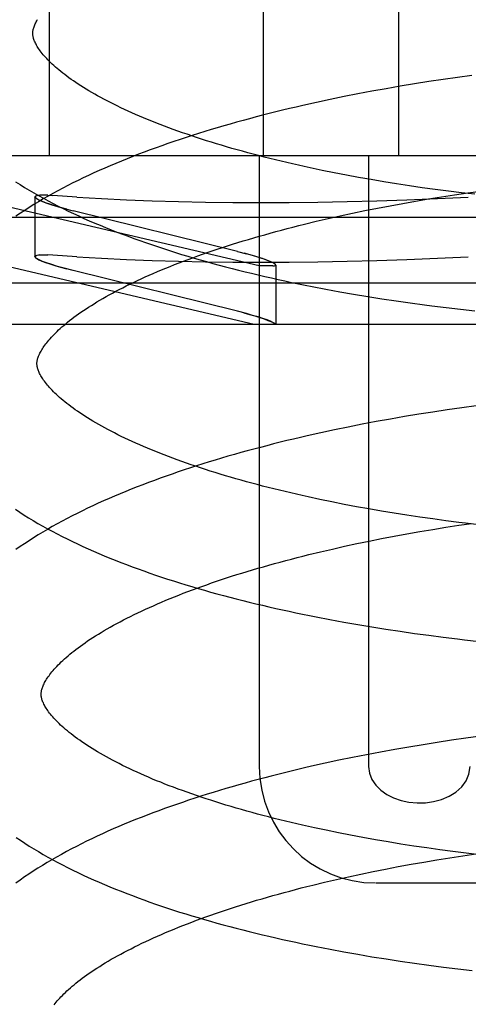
# Model space of a CAD drawing. Header units: inches. Extents: x 0 to 200, y 0 to 129.
# Tile 94 of 118: x 118.7703 to 118.8474, y 48.1362 to 48.3054. Entities that reach past the tile are written whole.
import ezdxf

# ---------------------------------------------------------------- set-up
doc = ezdxf.new("R2010")
doc.units = ezdxf.units.IN
doc.header["$LTSCALE"] = 11
doc.header["$MEASUREMENT"] = 0
doc.linetypes.add('HIDDEN', pattern=[0.2, 0.1, -0.1])
doc.layers.add('DEFAULT_2', color=8, linetype='HIDDEN')

msp = doc.modelspace()

# ---------------------------------------------------------------- linework, layer by layer
at = {"layer": 'DEFAULT_2', "color": 8, "linetype": 'HIDDEN'}
for p, q in [((118.77535, 48.43829), (118.77535, 48.28204)), ((118.81212, 48.43829), (118.81212, 48.28204)), ((118.83541, 48.43829), (118.83541, 48.28204)), ((118.84306, 48.29514), (118.8406, 48.29477)), ((118.84553, 48.29549), (118.84306, 48.29514)), ((118.848, 48.29583), (118.84553, 48.29549)), ((118.83327, 48.29355), (118.83084, 48.29311)), ((118.8357, 48.29397), (118.83327, 48.29355)), ((118.83814, 48.29438), (118.8357, 48.29397)), ((118.8406, 48.29477), (118.83814, 48.29438)), ((118.82366, 48.2917), (118.8213, 48.29119)), ((118.82604, 48.29219), (118.82366, 48.2917)), ((118.82844, 48.29266), (118.82604, 48.29219)), ((118.83084, 48.29311), (118.82844, 48.29266)), ((118.8213, 48.29119), (118.81896, 48.29066)), ((118.81148, 48.2631), (118.73072, 48.28204)), ((118.98599, 48.28204), (118.73072, 48.28204)), ((118.81148, 48.28204), (118.81148, 48.17704)), ((118.83027, 48.28204), (118.83027, 48.17704)), ((118.82433, 48.2791), (118.82226, 48.27952)), ((118.82644, 48.2787), (118.82433, 48.2791)), ((118.82856, 48.2783), (118.82644, 48.2787)), ((118.83071, 48.27792), (118.82856, 48.2783)), ((118.83288, 48.27756), (118.83071, 48.27792)), ((118.83507, 48.27721), (118.83288, 48.27756)), ((118.83728, 48.27687), (118.83507, 48.27721)), ((118.8395, 48.27654), (118.83728, 48.27687)), ((118.84174, 48.27624), (118.8395, 48.27654)), ((118.77291, 48.27495), (118.77297, 48.27481)), ((118.77291, 48.27494), (118.77291, 48.26467)), ((118.77436, 48.27527), (118.77372, 48.27524)), ((118.77511, 48.27525), (118.77433, 48.27527)), ((118.77509, 48.27525), (118.776, 48.2752)), ((118.78011, 48.27492), (118.776, 48.2752)), ((118.84057, 48.2746), (118.8428, 48.27496)), ((118.84399, 48.27594), (118.84174, 48.27624)), ((118.8428, 48.27496), (118.84505, 48.2753)), ((118.84625, 48.27566), (118.84399, 48.27594)), ((118.84505, 48.2753), (118.84731, 48.27563)), ((118.84852, 48.2754), (118.84625, 48.27566)), ((118.84731, 48.27563), (118.84958, 48.27595)), ((118.77791, 48.27298), (118.77949, 48.27257)), ((118.82963, 48.2726), (118.83178, 48.27302)), ((118.83178, 48.27302), (118.83395, 48.27344)), ((118.83395, 48.27344), (118.83614, 48.27384)), ((118.83614, 48.27384), (118.83835, 48.27423)), ((118.83835, 48.27423), (118.84057, 48.2746)), ((118.81059, 48.25304), (118.7321, 48.27144)), ((118.9846, 48.27144), (118.7321, 48.27144)), ((118.80772, 48.26557), (118.77949, 48.27257)), ((118.82332, 48.27123), (118.8254, 48.2717)), ((118.8254, 48.2717), (118.8275, 48.27215)), ((118.8275, 48.27215), (118.82963, 48.2726)), ((118.81925, 48.27027), (118.82127, 48.27076)), ((118.82127, 48.27076), (118.82332, 48.27123)), ((118.77297, 48.26454), (118.77291, 48.26468)), ((118.77372, 48.26497), (118.77437, 48.26499)), ((118.77433, 48.26499), (118.77511, 48.26498)), ((118.776, 48.26493), (118.77509, 48.26498)), ((118.78011, 48.26465), (118.776, 48.26493)), ((118.80772, 48.26557), (118.8093, 48.26517)), ((118.81381, 48.2631), (118.81148, 48.2631)), ((118.8143, 48.26324), (118.8143, 48.25304)), ((118.77949, 48.2623), (118.77791, 48.26271)), ((118.80772, 48.2553), (118.77949, 48.2623)), ((119.02135, 48.26011), (118.69535, 48.26011)), ((118.82292, 48.2591), (118.8253, 48.25866)), ((118.8253, 48.25866), (118.8277, 48.25824)), ((118.8277, 48.25824), (118.83011, 48.25783)), ((118.83011, 48.25783), (118.83254, 48.25745)), ((118.83254, 48.25745), (118.83498, 48.25708)), ((118.83498, 48.25708), (118.83743, 48.25673)), ((118.83743, 48.25673), (118.83989, 48.2564)), ((118.8093, 48.25489), (118.80772, 48.2553)), ((118.84359, 48.25593), (118.84607, 48.25564)), ((118.84607, 48.25564), (118.84855, 48.25536)), ((119.01428, 48.25304), (118.70243, 48.25304)), ((118.83889, 48.23759), (118.83644, 48.23719)), ((118.84134, 48.23798), (118.83889, 48.23759)), ((118.8438, 48.23835), (118.84134, 48.23798)), ((118.84627, 48.2387), (118.8438, 48.23835)), ((118.84875, 48.23904), (118.84627, 48.2387)), ((118.82918, 48.23587), (118.82678, 48.2354)), ((118.83159, 48.23633), (118.82918, 48.23587)), ((118.83401, 48.23677), (118.83159, 48.23633)), ((118.83644, 48.23719), (118.83401, 48.23677)), ((118.82204, 48.2344), (118.8197, 48.23388)), ((118.8244, 48.23491), (118.82204, 48.2344)), ((118.82678, 48.2354), (118.8244, 48.23491)), ((118.82397, 48.22253), (118.82191, 48.22295)), ((118.82606, 48.22211), (118.82397, 48.22253)), ((118.82818, 48.22171), (118.82606, 48.22211)), ((118.83032, 48.22133), (118.82818, 48.22171)), ((118.83248, 48.22095), (118.83032, 48.22133)), ((118.83466, 48.2206), (118.83248, 48.22095)), ((118.83685, 48.22025), (118.83466, 48.2206)), ((118.83907, 48.21992), (118.83685, 48.22025)), ((118.8413, 48.2196), (118.83907, 48.21992)), ((118.84354, 48.2193), (118.8413, 48.2196)), ((118.8458, 48.21901), (118.84354, 48.2193)), ((118.84577, 48.21851), (118.84803, 48.21884)), ((118.83686, 48.21705), (118.83907, 48.21744)), ((118.83907, 48.21744), (118.84129, 48.21781)), ((118.84129, 48.21781), (118.84352, 48.21817)), ((118.84352, 48.21817), (118.84577, 48.21851)), ((118.82822, 48.21536), (118.83035, 48.2158)), ((118.83035, 48.2158), (118.8325, 48.21623)), ((118.8325, 48.21623), (118.83467, 48.21665)), ((118.83467, 48.21665), (118.83686, 48.21705)), ((118.81997, 48.21347), (118.82199, 48.21396)), ((118.82199, 48.21396), (118.82404, 48.21444)), ((118.82404, 48.21444), (118.82612, 48.21491)), ((118.82612, 48.21491), (118.82822, 48.21536)), ((118.82363, 48.20231), (118.82601, 48.20187)), ((118.82601, 48.20187), (118.82841, 48.20145)), ((118.82841, 48.20145), (118.83082, 48.20104)), ((118.83082, 48.20104), (118.83325, 48.20066)), ((118.83325, 48.20066), (118.83569, 48.20029)), ((118.83569, 48.20029), (118.83814, 48.19994)), ((118.83814, 48.19994), (118.8406, 48.19961)), ((118.8406, 48.19961), (118.84306, 48.19929)), ((118.84306, 48.19929), (118.84554, 48.19899)), ((118.84701, 48.18191), (118.84454, 48.18156)), ((118.84949, 48.18225), (118.84701, 48.18191)), ((118.83475, 48.17998), (118.83233, 48.17954)), ((118.83718, 48.1804), (118.83475, 48.17998)), ((118.83963, 48.1808), (118.83718, 48.1804)), ((118.84208, 48.18119), (118.83963, 48.1808)), ((118.84454, 48.18156), (118.84208, 48.18119)), ((118.82752, 48.17861), (118.82514, 48.17812)), ((118.82992, 48.17908), (118.82752, 48.17861)), ((118.83233, 48.17954), (118.82992, 48.17908)), ((118.82278, 48.17761), (118.82044, 48.17709)), ((118.82514, 48.17812), (118.82278, 48.17761)), ((118.82507, 48.16566), (118.823, 48.16609)), ((118.82718, 48.16525), (118.82507, 48.16566)), ((118.8293, 48.16485), (118.82718, 48.16525)), ((118.83145, 48.16446), (118.8293, 48.16485)), ((118.83363, 48.16409), (118.83145, 48.16446)), ((118.83582, 48.16373), (118.83363, 48.16409)), ((118.83803, 48.16339), (118.83582, 48.16373)), ((118.84026, 48.16306), (118.83803, 48.16339)), ((118.8425, 48.16275), (118.84026, 48.16306)), ((118.84199, 48.16101), (118.84422, 48.16137)), ((118.84476, 48.16245), (118.8425, 48.16275)), ((118.84422, 48.16137), (118.84647, 48.16172)), ((118.84703, 48.16216), (118.84476, 48.16245)), ((118.84647, 48.16172), (118.84873, 48.16205)), ((118.84931, 48.16189), (118.84703, 48.16216)), ((118.8332, 48.15944), (118.83537, 48.15985)), ((118.83537, 48.15985), (118.83756, 48.16025)), ((118.83756, 48.16025), (118.83976, 48.16064)), ((118.83976, 48.16064), (118.84199, 48.16101)), ((118.82474, 48.15765), (118.82682, 48.15811)), ((118.82682, 48.15811), (118.82892, 48.15857)), ((118.82892, 48.15857), (118.83105, 48.15901)), ((118.83105, 48.15901), (118.8332, 48.15944)), ((118.82066, 48.15668), (118.82269, 48.15717)), ((118.82269, 48.15717), (118.82474, 48.15765)), ((118.83158, 48.15704), (118.88513, 48.15704)), ((118.82364, 48.14565), (118.82603, 48.1452)), ((118.82603, 48.1452), (118.82843, 48.14478)), ((118.82843, 48.14478), (118.83085, 48.14437)), ((118.83085, 48.14437), (118.83328, 48.14398)), ((118.83328, 48.14398), (118.83572, 48.1436)), ((118.83572, 48.1436), (118.83818, 48.14324)), ((118.83818, 48.14324), (118.84065, 48.1429)), ((118.84065, 48.1429), (118.84312, 48.14258)), ((118.84312, 48.14258), (118.8456, 48.14228)), ((118.8456, 48.14228), (118.84809, 48.14199))]:
    msp.add_line(p, q, dxfattribs=at)
for points in [[(118.77252, 48.30304), (118.77253, 48.30314), (118.77253, 48.30326), (118.77254, 48.30337), (118.77256, 48.30349), (118.77258, 48.30362), (118.77261, 48.30375), (118.77264, 48.30389), (118.77269, 48.30404), (118.77274, 48.30419), (118.7728, 48.30435), (118.77286, 48.30452), (118.77294, 48.30469), (118.77303, 48.30487), (118.77312, 48.30505), (118.77323, 48.30524), (118.77334, 48.30544)], [(118.82226, 48.27952), (118.82021, 48.27995), (118.8192, 48.28017), (118.81819, 48.2804), (118.81719, 48.28062), (118.8162, 48.28085), (118.81521, 48.28109), (118.81424, 48.28132), (118.81327, 48.28156), (118.81231, 48.2818), (118.81136, 48.28205), (118.81042, 48.28229), (118.80949, 48.28254), (118.80856, 48.28279), (118.80765, 48.28305), (118.80675, 48.2833), (118.80585, 48.28356), (118.80497, 48.28382), (118.80409, 48.28409), (118.80323, 48.28435), (118.80237, 48.28462), (118.80153, 48.28489), (118.80069, 48.28516), (118.79987, 48.28544), (118.79906, 48.28571), (118.79825, 48.28599), (118.79746, 48.28627), (118.79669, 48.28655), (118.79592, 48.28683), (118.79516, 48.28711), (118.79442, 48.2874), (118.79369, 48.28768), (118.79297, 48.28797), (118.79226, 48.28826), (118.79157, 48.28854), (118.79089, 48.28883), (118.79021, 48.28912), (118.78956, 48.28941), (118.78891, 48.28971), (118.78828, 48.29), (118.78766, 48.29029), (118.78705, 48.29058), (118.78646, 48.29087), (118.78588, 48.29116), (118.78531, 48.29146), (118.78475, 48.29175), (118.78421, 48.29204), (118.78368, 48.29233), (118.78317, 48.29262), (118.78266, 48.29291), (118.78218, 48.29319), (118.7817, 48.29348), (118.78124, 48.29376), (118.78079, 48.29405), (118.78035, 48.29433), (118.77993, 48.29461), (118.77952, 48.29488), (118.77913, 48.29516), (118.77875, 48.29543), (118.77838, 48.29571), (118.77802, 48.29597), (118.77768, 48.29624), (118.77734, 48.2965), (118.77703, 48.29677), (118.77672, 48.29702), (118.77643, 48.29728), (118.77614, 48.29753), (118.77588, 48.29778), (118.77562, 48.29802), (118.77537, 48.29826), (118.77514, 48.2985), (118.77492, 48.29873), (118.77471, 48.29896), (118.77451, 48.29918), (118.77432, 48.2994), (118.77415, 48.29962), (118.77398, 48.29983), (118.77382, 48.30004), (118.77368, 48.30024), (118.77354, 48.30044), (118.77341, 48.30063), (118.7733, 48.30082), (118.77319, 48.30101), (118.77309, 48.30119), (118.773, 48.30137), (118.77292, 48.30154), (118.77284, 48.3017), (118.77278, 48.30186), (118.77272, 48.30201), (118.77267, 48.30216), (118.77263, 48.3023), (118.7726, 48.30243), (118.77257, 48.30256), (118.77255, 48.30268), (118.77254, 48.30281), (118.77253, 48.30293), (118.77252, 48.30304)], [(118.81896, 48.29066), (118.8178, 48.2904), (118.81664, 48.29012), (118.81548, 48.28985), (118.81433, 48.28957), (118.81319, 48.28928), (118.81205, 48.28899), (118.81092, 48.2887), (118.8098, 48.2884), (118.80868, 48.28809), (118.80756, 48.28779), (118.80646, 48.28748), (118.80536, 48.28716), (118.80426, 48.28684), (118.80318, 48.28652), (118.8021, 48.28619), (118.80102, 48.28585), (118.79996, 48.28552), (118.7989, 48.28517), (118.79785, 48.28483), (118.7968, 48.28448), (118.79577, 48.28412), (118.79474, 48.28376), (118.79372, 48.2834), (118.79271, 48.28303), (118.7917, 48.28265), (118.79071, 48.28228), (118.78972, 48.28189), (118.78874, 48.2815), (118.78777, 48.28111), (118.78681, 48.28071), (118.78585, 48.28031), (118.78491, 48.2799), (118.78397, 48.27949), (118.78305, 48.27907), (118.78213, 48.27865), (118.78122, 48.27822), (118.78033, 48.27779), (118.77944, 48.27735), (118.77856, 48.2769), (118.7777, 48.27645), (118.77684, 48.276), (118.77599, 48.27554), (118.77516, 48.27507), (118.77433, 48.2746), (118.77352, 48.27412), (118.77272, 48.27363), (118.77193, 48.27314), (118.77115, 48.27264), (118.77039, 48.27214), (118.76964, 48.27163)], [(118.76957, 48.27756), (118.77034, 48.27707), (118.77112, 48.27658), (118.77191, 48.27611), (118.77271, 48.27564), (118.77352, 48.27517), (118.77435, 48.27472), (118.77518, 48.27426), (118.77603, 48.27382), (118.77689, 48.27338), (118.77775, 48.27294), (118.77863, 48.27252), (118.77952, 48.27209), (118.78042, 48.27168), (118.78133, 48.27127), (118.78225, 48.27086), (118.78317, 48.27046), (118.78411, 48.27007), (118.78506, 48.26968), (118.78601, 48.2693), (118.78697, 48.26892), (118.78795, 48.26854), (118.78893, 48.26818), (118.78992, 48.26781), (118.79091, 48.26745), (118.79192, 48.2671), (118.79293, 48.26675), (118.79396, 48.26641), (118.79498, 48.26607), (118.79602, 48.26574), (118.79707, 48.26541), (118.79812, 48.26508), (118.79918, 48.26476), (118.80025, 48.26445), (118.80132, 48.26414), (118.8024, 48.26383), (118.80349, 48.26353), (118.80459, 48.26324), (118.80569, 48.26294), (118.8068, 48.26266), (118.80791, 48.26237), (118.80903, 48.26209), (118.81016, 48.26182), (118.81129, 48.26155), (118.81243, 48.26128), (118.81358, 48.26102), (118.81473, 48.26077), (118.81588, 48.26052), (118.81704, 48.26027), (118.81821, 48.26002), (118.81938, 48.25979), (118.82055, 48.25955), (118.82292, 48.2591)], [(118.77291, 48.27495), (118.773, 48.27508), (118.77327, 48.27518), (118.77372, 48.27524)], [(118.77376, 48.27524), (118.77331, 48.27519), (118.77302, 48.27509), (118.77291, 48.27497), (118.77291, 48.27495)], [(118.77836, 48.27286), (118.7773, 48.27315), (118.77633, 48.27343), (118.77546, 48.2737), (118.7747, 48.27396), (118.77407, 48.2742), (118.77356, 48.27442), (118.7732, 48.27462), (118.77298, 48.2748), (118.77291, 48.27495)], [(118.78011, 48.27492), (118.78433, 48.27468), (118.78866, 48.27447), (118.79308, 48.27429), (118.7976, 48.27416), (118.80222, 48.27406), (118.80692, 48.274), (118.81172, 48.27398), (118.81659, 48.274), (118.82155, 48.27406), (118.82658, 48.27416), (118.83169, 48.27429), (118.83686, 48.27447), (118.8421, 48.27468), (118.84741, 48.27492)], [(118.77321, 48.27462), (118.77362, 48.2744), (118.77419, 48.27415), (118.77492, 48.27388), (118.77579, 48.27359), (118.77679, 48.27329), (118.77791, 48.27298)], [(118.77324, 48.24625), (118.77325, 48.24635), (118.77325, 48.24647), (118.77326, 48.24658), (118.77328, 48.2467), (118.7733, 48.24683), (118.77333, 48.24696), (118.77336, 48.2471), (118.77341, 48.24725), (118.77346, 48.2474), (118.77352, 48.24756), (118.77358, 48.24772), (118.77366, 48.2479), (118.77375, 48.24808), (118.77384, 48.24826), (118.77395, 48.24845), (118.77406, 48.24865), (118.77418, 48.24884), (118.77431, 48.24905), (118.77445, 48.24925), (118.7746, 48.24946), (118.77476, 48.24968), (118.77493, 48.2499), (118.77511, 48.25012), (118.77531, 48.25035), (118.77551, 48.25058), (118.77572, 48.25082), (118.77595, 48.25107), (118.77619, 48.25131), (118.77644, 48.25156), (118.7767, 48.25182), (118.77697, 48.25208), (118.77726, 48.25234), (118.77755, 48.2526), (118.77786, 48.25287), (118.77819, 48.25314), (118.77852, 48.25342), (118.77887, 48.25369), (118.77923, 48.25398), (118.77961, 48.25426), (118.78, 48.25455), (118.7804, 48.25483), (118.78081, 48.25512), (118.78124, 48.25542), (118.78168, 48.25571), (118.78213, 48.25601), (118.7826, 48.2563), (118.78308, 48.2566), (118.78357, 48.2569), (118.78408, 48.25721), (118.7846, 48.25751), (118.78513, 48.25781), (118.78568, 48.25812), (118.78624, 48.25842), (118.78681, 48.25873), (118.7874, 48.25904), (118.788, 48.25935), (118.78861, 48.25965), (118.78923, 48.25996), (118.78987, 48.26027), (118.79052, 48.26057), (118.79118, 48.26088), (118.79185, 48.26119), (118.79254, 48.26149), (118.79324, 48.2618), (118.79395, 48.26211), (118.79467, 48.26241), (118.79541, 48.26271), (118.79616, 48.26301), (118.79692, 48.26332), (118.79769, 48.26362), (118.79847, 48.26392), (118.79926, 48.26421), (118.80007, 48.26451), (118.80088, 48.2648), (118.80171, 48.2651), (118.80254, 48.26539), (118.80339, 48.26568), (118.80425, 48.26597), (118.80512, 48.26625), (118.806, 48.26654), (118.80688, 48.26682), (118.80778, 48.2671), (118.80869, 48.26738), (118.80961, 48.26765), (118.81053, 48.26792), (118.81147, 48.26819), (118.81241, 48.26846), (118.81336, 48.26873), (118.81432, 48.26899), (118.81529, 48.26925), (118.81627, 48.26951), (118.81725, 48.26976), (118.81825, 48.27002), (118.81925, 48.27027)], [(118.77291, 48.26468), (118.77291, 48.2647), (118.77303, 48.26482), (118.77331, 48.26492), (118.77376, 48.26497)], [(118.77372, 48.26497), (118.77327, 48.26491), (118.773, 48.26481), (118.77291, 48.26468)], [(118.77291, 48.26468), (118.77298, 48.26453), (118.7732, 48.26435), (118.77357, 48.26415), (118.77407, 48.26393), (118.77471, 48.26369), (118.77547, 48.26343), (118.77633, 48.26316), (118.7773, 48.26288), (118.77836, 48.26259)], [(118.78011, 48.26465), (118.78433, 48.2644), (118.78866, 48.26419), (118.79308, 48.26402), (118.7976, 48.26389), (118.80222, 48.26379), (118.80692, 48.26373), (118.81172, 48.26371), (118.81659, 48.26373), (118.82155, 48.26379), (118.82658, 48.26389), (118.83169, 48.26402), (118.83686, 48.26419), (118.8421, 48.2644), (118.84741, 48.26465)], [(118.8143, 48.26324), (118.81423, 48.26337), (118.81401, 48.26353), (118.81365, 48.26372), (118.81315, 48.26393), (118.81251, 48.26418), (118.81176, 48.26444), (118.81088, 48.26471), (118.80991, 48.265), (118.80885, 48.26528)], [(118.8143, 48.26324), (118.8143, 48.26325), (118.81423, 48.26337), (118.81403, 48.26351), (118.81372, 48.26368), (118.81328, 48.26388), (118.81272, 48.2641), (118.81204, 48.26434), (118.81124, 48.2646), (118.81032, 48.26488), (118.8093, 48.26517)], [(118.77791, 48.26271), (118.77679, 48.26302), (118.77579, 48.26332), (118.77491, 48.26361), (118.77419, 48.26388), (118.77362, 48.26413), (118.77321, 48.26435)], [(118.81381, 48.2631), (118.81409, 48.26312), (118.81425, 48.26317), (118.8143, 48.26324)], [(118.81381, 48.2631), (118.81396, 48.2631), (118.81408, 48.26312), (118.81418, 48.26314), (118.81425, 48.26316), (118.81429, 48.2632), (118.8143, 48.26324)], [(118.83989, 48.2564), (118.84112, 48.25624), (118.84359, 48.25593)], [(118.80879, 48.25503), (118.80979, 48.25476), (118.81072, 48.25449), (118.81156, 48.25423), (118.81231, 48.25398), (118.81295, 48.25374), (118.81346, 48.25353), (118.81386, 48.25334), (118.81413, 48.25317), (118.81428, 48.25304)], [(118.81428, 48.25304), (118.81412, 48.25319), (118.81382, 48.25336), (118.81338, 48.25357), (118.8128, 48.2538), (118.81209, 48.25405), (118.81127, 48.25432), (118.81033, 48.2546), (118.8093, 48.25489)], [(118.82191, 48.22295), (118.81988, 48.22339), (118.81887, 48.22362), (118.81787, 48.22384), (118.81688, 48.22407), (118.8159, 48.2243), (118.81492, 48.22454), (118.81395, 48.22478), (118.81299, 48.22502), (118.81204, 48.22526), (118.8111, 48.22551), (118.81017, 48.22576), (118.80925, 48.22601), (118.80833, 48.22627), (118.80743, 48.22652), (118.80653, 48.22678), (118.80565, 48.22704), (118.80477, 48.22731), (118.80391, 48.22757), (118.80305, 48.22784), (118.80221, 48.22811), (118.80138, 48.22838), (118.80055, 48.22866), (118.79974, 48.22893), (118.79894, 48.22921), (118.79815, 48.22949), (118.79737, 48.22977), (118.79661, 48.23005), (118.79585, 48.23033), (118.79511, 48.23062), (118.79438, 48.2309), (118.79366, 48.23119), (118.79295, 48.23148), (118.79226, 48.23177), (118.79158, 48.23206), (118.79091, 48.23235), (118.79025, 48.23264), (118.7896, 48.23293), (118.78897, 48.23322), (118.78835, 48.23351), (118.78774, 48.2338), (118.78715, 48.23409), (118.78657, 48.23439), (118.786, 48.23468), (118.78545, 48.23497), (118.7849, 48.23526), (118.78438, 48.23555), (118.78386, 48.23584), (118.78336, 48.23613), (118.78287, 48.23641), (118.7824, 48.2367), (118.78194, 48.23698), (118.78149, 48.23727), (118.78106, 48.23755), (118.78063, 48.23783), (118.78023, 48.23811), (118.77983, 48.23838), (118.77945, 48.23866), (118.77908, 48.23893), (118.77872, 48.2392), (118.77838, 48.23946), (118.77805, 48.23972), (118.77773, 48.23998), (118.77743, 48.24024), (118.77714, 48.2405), (118.77686, 48.24075), (118.77659, 48.24099), (118.77633, 48.24124), (118.77609, 48.24148), (118.77585, 48.24172), (118.77563, 48.24195), (118.77542, 48.24218), (118.77522, 48.2424), (118.77504, 48.24262), (118.77486, 48.24284), (118.77469, 48.24305), (118.77454, 48.24326), (118.77439, 48.24346), (118.77426, 48.24366), (118.77413, 48.24385), (118.77401, 48.24404), (118.7739, 48.24423), (118.7738, 48.24441), (118.77371, 48.24459), (118.77363, 48.24476), (118.77355, 48.24493), (118.77349, 48.24509), (118.77344, 48.24524), (118.77339, 48.24539), (118.77335, 48.24553), (118.77332, 48.24566), (118.77329, 48.24578), (118.77327, 48.24591), (118.77326, 48.24602), (118.77325, 48.24614), (118.77324, 48.24625)], [(118.8197, 48.23388), (118.81854, 48.23361), (118.81738, 48.23334), (118.81622, 48.23306), (118.81507, 48.23278), (118.81393, 48.23249), (118.81279, 48.2322), (118.81166, 48.23191), (118.81053, 48.23161), (118.80941, 48.23131), (118.8083, 48.231), (118.80719, 48.23069), (118.80609, 48.23037), (118.805, 48.23005), (118.80391, 48.22973), (118.80283, 48.2294), (118.80176, 48.22907), (118.80069, 48.22873), (118.79963, 48.22839), (118.79858, 48.22804), (118.79754, 48.22769), (118.7965, 48.22733), (118.79547, 48.22697), (118.79445, 48.22661), (118.79344, 48.22624), (118.79244, 48.22587), (118.79144, 48.22549), (118.79045, 48.22511), (118.78947, 48.22472), (118.7885, 48.22433), (118.78754, 48.22393), (118.78659, 48.22352), (118.78564, 48.22312), (118.78471, 48.2227), (118.78378, 48.22229), (118.78286, 48.22186), (118.78195, 48.22143), (118.78106, 48.221), (118.78017, 48.22056), (118.77929, 48.22012), (118.77842, 48.21967), (118.77757, 48.21921), (118.77672, 48.21875), (118.77588, 48.21828), (118.77506, 48.21781), (118.77425, 48.21733), (118.77345, 48.21685), (118.77266, 48.21635), (118.77188, 48.21586), (118.77111, 48.21535), (118.77036, 48.21485), (118.76962, 48.21433)], [(118.76953, 48.22127), (118.77028, 48.22077), (118.77105, 48.22028), (118.77182, 48.2198), (118.77261, 48.21932), (118.77342, 48.21885), (118.77423, 48.21839), (118.77506, 48.21793), (118.77589, 48.21748), (118.77674, 48.21703), (118.7776, 48.21659), (118.77847, 48.21616), (118.77934, 48.21573), (118.78023, 48.21531), (118.78113, 48.21489), (118.78204, 48.21448), (118.78296, 48.21408), (118.78388, 48.21368), (118.78482, 48.21328), (118.78577, 48.21289), (118.78672, 48.21251), (118.78769, 48.21213), (118.78866, 48.21176), (118.78964, 48.21139), (118.79063, 48.21102), (118.79163, 48.21067), (118.79263, 48.21031), (118.79364, 48.20997), (118.79467, 48.20962), (118.7957, 48.20928), (118.79673, 48.20895), (118.79778, 48.20862), (118.79883, 48.2083), (118.79989, 48.20798), (118.80096, 48.20766), (118.80203, 48.20735), (118.80311, 48.20705), (118.8042, 48.20674), (118.8053, 48.20645), (118.8064, 48.20615), (118.80751, 48.20587), (118.80862, 48.20558), (118.80974, 48.20531), (118.81087, 48.20503), (118.812, 48.20476), (118.81314, 48.2045), (118.81429, 48.20423), (118.81544, 48.20398), (118.81659, 48.20373), (118.81775, 48.20348), (118.81892, 48.20324), (118.82009, 48.203), (118.82126, 48.20276), (118.82363, 48.20231)], [(118.84921, 48.21861), (118.84693, 48.21888), (118.8458, 48.21901)], [(118.77396, 48.18945), (118.77397, 48.18956), (118.77397, 48.18967), (118.77398, 48.18979), (118.774, 48.18991), (118.77402, 48.19004), (118.77405, 48.19017), (118.77408, 48.19031), (118.77413, 48.19045), (118.77418, 48.19061), (118.77424, 48.19077), (118.7743, 48.19093), (118.77438, 48.19111), (118.77447, 48.19129), (118.77456, 48.19147), (118.77467, 48.19166), (118.77478, 48.19186), (118.7749, 48.19205), (118.77503, 48.19225), (118.77517, 48.19246), (118.77532, 48.19267), (118.77548, 48.19289), (118.77565, 48.19311), (118.77583, 48.19333), (118.77603, 48.19356), (118.77623, 48.19379), (118.77644, 48.19403), (118.77667, 48.19427), (118.77691, 48.19452), (118.77716, 48.19477), (118.77742, 48.19503), (118.77769, 48.19528), (118.77798, 48.19555), (118.77827, 48.19581), (118.77859, 48.19608), (118.77891, 48.19635), (118.77924, 48.19663), (118.77959, 48.1969), (118.77995, 48.19718), (118.78033, 48.19747), (118.78072, 48.19775), (118.78112, 48.19804), (118.78153, 48.19833), (118.78196, 48.19863), (118.7824, 48.19892), (118.78285, 48.19922), (118.78332, 48.19951), (118.7838, 48.19981), (118.78429, 48.20011), (118.7848, 48.20041), (118.78532, 48.20072), (118.78585, 48.20102), (118.7864, 48.20133), (118.78696, 48.20163), (118.78753, 48.20194), (118.78812, 48.20225), (118.78872, 48.20255), (118.78933, 48.20286), (118.78995, 48.20317), (118.79059, 48.20348), (118.79124, 48.20378), (118.7919, 48.20409), (118.79258, 48.2044), (118.79326, 48.2047), (118.79396, 48.20501), (118.79467, 48.20531), (118.79539, 48.20562), (118.79613, 48.20592), (118.79688, 48.20622), (118.79764, 48.20653), (118.79841, 48.20683), (118.79919, 48.20712), (118.79998, 48.20742), (118.80079, 48.20772), (118.8016, 48.20801), (118.80243, 48.20831), (118.80327, 48.2086), (118.80411, 48.20889), (118.80497, 48.20918), (118.80584, 48.20946), (118.80672, 48.20975), (118.8076, 48.21003), (118.8085, 48.21031), (118.80941, 48.21058), (118.81032, 48.21086), (118.81125, 48.21113), (118.81218, 48.2114), (118.81313, 48.21167), (118.81408, 48.21194), (118.81504, 48.2122), (118.81601, 48.21246), (118.81699, 48.21272), (118.81797, 48.21297), (118.81897, 48.21323), (118.81997, 48.21347)], [(118.84554, 48.19899), (118.84678, 48.19885), (118.84926, 48.19857)], [(118.823, 48.16609), (118.82095, 48.16652), (118.81993, 48.16675), (118.81893, 48.16697), (118.81793, 48.1672), (118.81694, 48.16744), (118.81596, 48.16767), (118.81498, 48.16791), (118.81402, 48.16815), (118.81306, 48.1684), (118.81211, 48.16864), (118.81118, 48.16889), (118.81025, 48.16914), (118.80932, 48.1694), (118.80841, 48.16966), (118.80751, 48.16992), (118.80662, 48.17018), (118.80574, 48.17044), (118.80487, 48.17071), (118.80401, 48.17098), (118.80316, 48.17125), (118.80232, 48.17152), (118.80149, 48.17179), (118.80067, 48.17207), (118.79986, 48.17235), (118.79907, 48.17263), (118.79828, 48.17291), (118.79751, 48.17319), (118.79675, 48.17348), (118.796, 48.17376), (118.79526, 48.17405), (118.79454, 48.17434), (118.79382, 48.17462), (118.79312, 48.17491), (118.79244, 48.1752), (118.79176, 48.1755), (118.7911, 48.17579), (118.79045, 48.17608), (118.78981, 48.17637), (118.78919, 48.17667), (118.78857, 48.17696), (118.78798, 48.17725), (118.78739, 48.17755), (118.78682, 48.17784), (118.78626, 48.17813), (118.78571, 48.17842), (118.78518, 48.17871), (118.78466, 48.179), (118.78416, 48.17929), (118.78367, 48.17958), (118.78319, 48.17987), (118.78272, 48.18015), (118.78227, 48.18044), (118.78183, 48.18072), (118.78141, 48.181), (118.78099, 48.18128), (118.7806, 48.18156), (118.78021, 48.18183), (118.77984, 48.18211), (118.77948, 48.18238), (118.77913, 48.18265), (118.7788, 48.18291), (118.77848, 48.18317), (118.77817, 48.18343), (118.77788, 48.18369), (118.77759, 48.18394), (118.77732, 48.18419), (118.77707, 48.18443), (118.77682, 48.18468), (118.77658, 48.18491), (118.77636, 48.18515), (118.77615, 48.18538), (118.77595, 48.1856), (118.77576, 48.18583), (118.77558, 48.18604), (118.77542, 48.18625), (118.77526, 48.18646), (118.77511, 48.18667), (118.77498, 48.18687), (118.77485, 48.18706), (118.77473, 48.18725), (118.77462, 48.18744), (118.77452, 48.18762), (118.77443, 48.1878), (118.77435, 48.18798), (118.77427, 48.18814), (118.77421, 48.1883), (118.77415, 48.18845), (118.77411, 48.1886), (118.77407, 48.18874), (118.77404, 48.18887), (118.77401, 48.18899), (118.77399, 48.18912), (118.77398, 48.18923), (118.77397, 48.18935), (118.77396, 48.18945)], [(118.82044, 48.17709), (118.81927, 48.17682), (118.81811, 48.17655), (118.81696, 48.17627), (118.81581, 48.17599), (118.81467, 48.17571), (118.81353, 48.17542), (118.8124, 48.17512), (118.81127, 48.17482), (118.81015, 48.17452), (118.80904, 48.17421), (118.80793, 48.1739), (118.80683, 48.17359), (118.80574, 48.17327), (118.80465, 48.17294), (118.80357, 48.17261), (118.8025, 48.17228), (118.80143, 48.17194), (118.80037, 48.1716), (118.79932, 48.17126), (118.79827, 48.1709), (118.79724, 48.17055), (118.79621, 48.17019), (118.79519, 48.16982), (118.79418, 48.16946), (118.79317, 48.16908), (118.79218, 48.1687), (118.79119, 48.16832), (118.79021, 48.16793), (118.78924, 48.16754), (118.78827, 48.16714), (118.78732, 48.16674), (118.78637, 48.16633), (118.78544, 48.16592), (118.78451, 48.1655), (118.78359, 48.16508), (118.78269, 48.16465), (118.78179, 48.16421), (118.7809, 48.16378), (118.78002, 48.16333), (118.77916, 48.16288), (118.7783, 48.16243), (118.77745, 48.16196), (118.77662, 48.1615), (118.77579, 48.16102), (118.77498, 48.16055), (118.77418, 48.16006), (118.77339, 48.15957), (118.77261, 48.15908), (118.77185, 48.15857), (118.7711, 48.15807), (118.77036, 48.15755), (118.76963, 48.15703)], [(118.83027, 48.17704), (118.83043, 48.1759), (118.83082, 48.17484), (118.83149, 48.17385), (118.83236, 48.17297), (118.8334, 48.17223), (118.83457, 48.17165), (118.83585, 48.17121), (118.83721, 48.17092), (118.83861, 48.1708), (118.84004, 48.17084), (118.84145, 48.17104), (118.84282, 48.17141), (118.84411, 48.17196), (118.84527, 48.17267), (118.84627, 48.17357), (118.84706, 48.17461), (118.84753, 48.17576), (118.84774, 48.17704)], [(118.76966, 48.16488), (118.7704, 48.16438), (118.77116, 48.16388), (118.77193, 48.16339), (118.77271, 48.16291), (118.77351, 48.16243), (118.77431, 48.16196), (118.77513, 48.16149), (118.77596, 48.16104), (118.77681, 48.16058), (118.77766, 48.16014), (118.77852, 48.1597), (118.7794, 48.15926), (118.78028, 48.15884), (118.78117, 48.15841), (118.78208, 48.158), (118.78299, 48.15759), (118.78392, 48.15718), (118.78485, 48.15678), (118.78579, 48.15639), (118.78674, 48.156), (118.78771, 48.15561), (118.78868, 48.15523), (118.78965, 48.15486), (118.79064, 48.15449), (118.79164, 48.15413), (118.79264, 48.15377), (118.79365, 48.15342), (118.79467, 48.15307), (118.7957, 48.15273), (118.79674, 48.15239), (118.79778, 48.15205), (118.79883, 48.15173), (118.79989, 48.1514), (118.80096, 48.15108), (118.80203, 48.15077), (118.80311, 48.15046), (118.8042, 48.15015), (118.80529, 48.14985), (118.80639, 48.14955), (118.8075, 48.14926), (118.80862, 48.14898), (118.80974, 48.14869), (118.81087, 48.14841), (118.812, 48.14814), (118.81314, 48.14787), (118.81429, 48.14761), (118.81544, 48.14735), (118.81659, 48.14709), (118.81776, 48.14684), (118.81892, 48.14659), (118.8201, 48.14635), (118.82127, 48.14611), (118.82364, 48.14565)], [(118.7762, 48.13609), (118.77637, 48.13631), (118.77655, 48.13653), (118.77674, 48.13676), (118.77694, 48.137), (118.77716, 48.13723), (118.77738, 48.13748), (118.77762, 48.13772), (118.77787, 48.13798), (118.77813, 48.13823), (118.77841, 48.13849), (118.77869, 48.13875), (118.77899, 48.13901), (118.7793, 48.13928), (118.77962, 48.13955), (118.77995, 48.13983), (118.7803, 48.1401), (118.78066, 48.14038), (118.78104, 48.14067), (118.78143, 48.14095), (118.78183, 48.14124), (118.78224, 48.14153), (118.78267, 48.14183), (118.78311, 48.14212), (118.78356, 48.14242), (118.78403, 48.14271), (118.78451, 48.14301), (118.785, 48.14331), (118.7855, 48.14361), (118.78602, 48.14392), (118.78656, 48.14422), (118.7871, 48.14453), (118.78766, 48.14483), (118.78824, 48.14514), (118.78882, 48.14545), (118.78942, 48.14575), (118.79003, 48.14606), (118.79066, 48.14637), (118.79129, 48.14668), (118.79194, 48.14698), (118.7926, 48.14729), (118.79328, 48.1476), (118.79396, 48.1479), (118.79466, 48.14821), (118.79537, 48.14851), (118.7961, 48.14882), (118.79683, 48.14912), (118.79758, 48.14942), (118.79834, 48.14973), (118.79911, 48.15003), (118.79989, 48.15033), (118.80068, 48.15062), (118.80149, 48.15092), (118.8023, 48.15121), (118.80313, 48.15151), (118.80396, 48.1518), (118.80481, 48.15209), (118.80567, 48.15238), (118.80654, 48.15266), (118.80741, 48.15295), (118.8083, 48.15323), (118.8092, 48.15351), (118.81011, 48.15379), (118.81102, 48.15406), (118.81195, 48.15433), (118.81288, 48.15461), (118.81383, 48.15487), (118.81478, 48.15514), (118.81574, 48.1554), (118.81671, 48.15566), (118.81768, 48.15592), (118.81867, 48.15618), (118.81966, 48.15643), (118.82066, 48.15668)]]:
    msp.add_lwpolyline(points, dxfattribs=at)
msp.add_arc((118.83148, 48.17704), 0.02, 180, 270, dxfattribs=at)

doc.saveas('drawing.dxf')
